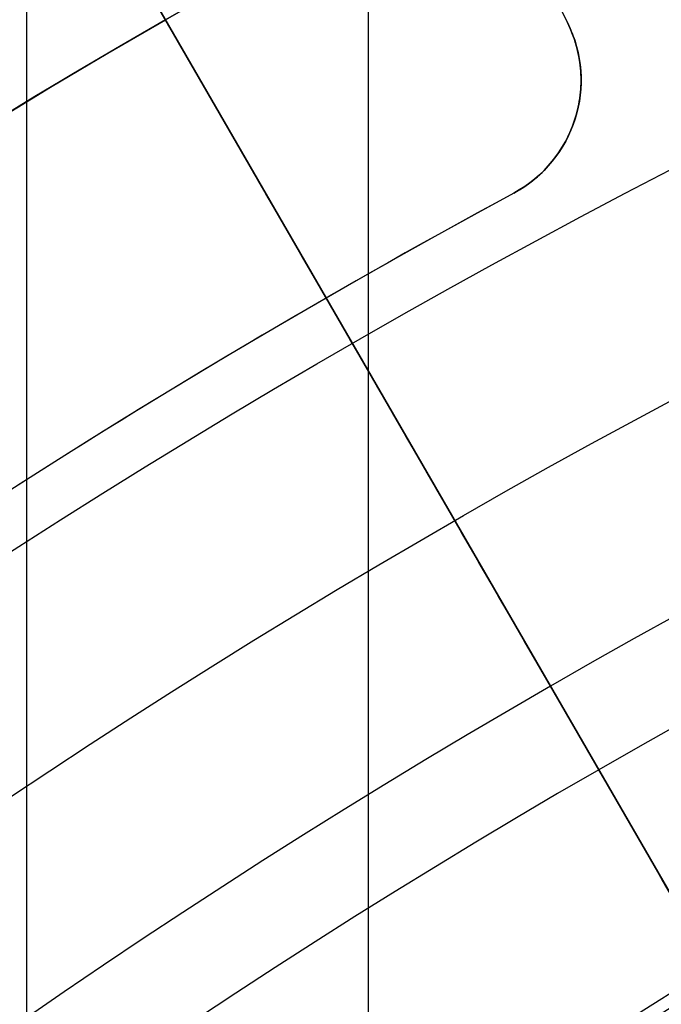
# Model space of a CAD drawing. Extents: x 19329 to 20306, y -2029 to -1182.
# Tile 40 of 66: x 19784.65 to 19789.64, y -1664.01 to -1656.35. Entities that reach past the tile are written whole.
import ezdxf

# ---------------------------------------------------------------- set-up
doc = ezdxf.new("R2010")
doc.units = 0
doc.layers.get('0').update_dxf_attribs({"linetype": 'CONTINUOUS'})
doc.layers.add('COLOR', color=7, linetype='CONTINUOUS')

msp = doc.modelspace()

# ---------------------------------------------------------------- linework, layer by layer
for p, q in [((19784.70476077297, -1181.786283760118, 57.1413703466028), (19784.70476076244, -1667.728167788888, 57.14137034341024)), ((19787.36419857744, -1665.753887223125, 57.51170359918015), (19787.36419857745, -1181.786283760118, 57.5117035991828)), ((19792.68524534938, -1668.301268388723, 103.091743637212), (19782.17961185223, -1650.104977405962, 89.0558051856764)), ((19782.31557920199, -1650.340479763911, 88.12500292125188), (19791.73969051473, -1666.663519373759, 88.12500292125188))]:
    msp.add_line(p, q)
at = {"extrusion": (-0.2249510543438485, -2.362687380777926e-14, 0.9743700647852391)}
msp.add_lwpolyline([(1670.547435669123, 19387.51471751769), (1670.072020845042, 19387.17959985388), (1669.598857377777, 19386.84040857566), (1669.127994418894, 19386.4971670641), (1668.659480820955, 19386.14989952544), (1668.193365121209, 19385.79863098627), (1667.729695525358, 19385.4433872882), (1667.268519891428, 19385.08419508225), (1666.809885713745, 19384.7210818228), (1666.353840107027, 19384.3540757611), (1665.900429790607, 19383.98320593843), (1665.449701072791, 19383.60850217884), (1665.001699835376, 19383.22999508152), (1664.55647151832, 19382.84771601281), (1664.114061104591, 19382.46169709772), (1663.674513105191, 19382.07197121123), (1663.237871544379, 19381.67857196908), (1662.804179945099, 19381.28153371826), (1662.373481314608, 19380.88089152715), (1661.945818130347, 19380.47668117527), (1661.521232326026, 19380.06893914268), (1661.099765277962, 19379.65770259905), (1660.681457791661, 19379.24300939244), (1660.266350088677, 19378.82489803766), (1659.854481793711, 19378.40340770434), (1659.445891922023, 19377.97857820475), (1659.040618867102, 19377.55044998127), (1658.638700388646, 19377.11906409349), (1658.240173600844, 19376.68446220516), (1657.845074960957, 19376.24668657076), (1657.453440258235, 19375.80578002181), (1657.065304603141, 19375.36178595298), (1656.680702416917, 19374.9147483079), (1656.299667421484, 19374.46471156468), (1655.922232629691, 19374.01172072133), (1655.548430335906, 19373.55582128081), (1655.178292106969, 19373.09705923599), (1654.811848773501, 19372.63548105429), (1654.449130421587, 19372.17113366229), (1654.090166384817, 19371.70406442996), (1653.734985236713, 19371.23432115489), (1653.383614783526, 19370.76195204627), (1653.036082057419, 19370.28700570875), (1652.692413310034, 19369.80953112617), (1652.352634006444, 19369.32957764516), (1652.016768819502, 19368.84719495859), (1651.684841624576, 19368.362433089), (1651.356875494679, 19367.87534237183), (1651.032892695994, 19367.38597343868), (1650.712914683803, 19366.89437720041), (1650.396962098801, 19366.40060483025), (1650.085054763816, 19365.90470774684), (1649.777211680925, 19365.40673759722), (1649.473451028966, 19364.90674623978), (1649.173790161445, 19364.40478572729), (1648.878245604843, 19363.90090828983), (1648.586833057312, 19363.39516631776), (1648.299567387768, 19362.88761234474), (1648.016462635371, 19362.37829903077), (1647.737532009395, 19361.86727914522), (1647.462787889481, 19361.35460555), (1647.192241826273, 19360.84033118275), (1646.925904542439, 19360.32450904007), (1646.663785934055, 19359.80719216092), (1646.405895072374, 19359.28843361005), (1646.152240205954, 19358.76828646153), (1645.902828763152, 19358.24680378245), (1645.657667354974, 19357.72403861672), (1645.416761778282, 19357.20004396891), (1645.180117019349, 19356.67487278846), (1644.947737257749, 19356.14857795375), (1644.719625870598, 19355.62121225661), (1644.495785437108, 19355.09282838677), (1644.276217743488, 19354.56347891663), (1644.06092378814, 19354.03321628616), (1643.849903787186, 19353.50209278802), (1643.64315718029, 19352.97016055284), (1643.440682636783, 19352.43747153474), (1643.242478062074, 19351.90407749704), (1643.048540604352, 19351.37002999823), (1642.858866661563, 19350.83538037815), (1642.67345188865, 19350.30017974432), (1642.492291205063, 19349.76447895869), (1642.315378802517, 19349.22832862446), (1642.142708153, 19348.69177907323), (1641.974272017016, 19348.15488035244), (1641.810062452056, 19347.61768221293), (1641.650070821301, 19347.080234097), (1641.494287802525, 19346.54258512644), (1641.34270339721, 19346.00478409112), (1641.195306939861, 19345.46687943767), (1641.052087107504, 19344.92891925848), (1640.913031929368, 19344.39095128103), (1640.778128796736, 19343.85302285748), (1640.647364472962, 19343.31518095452), (1640.520725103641, 19342.77747214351), (1640.398196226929, 19342.23994259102), (1640.279762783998, 19341.70263804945), (1640.165409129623, 19341.16560384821), (1640.055119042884, 19340.62888488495), (1639.948875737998, 19340.09252561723), (1639.846661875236, 19339.55657005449), (1639.748459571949, 19339.02106175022), (1639.654250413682, 19338.48604379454), (1639.564015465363, 19337.951558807), (1639.477735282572, 19337.41764892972), (1639.39538992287, 19336.88435582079), (1639.316958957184, 19336.35172064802), (1639.242421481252, 19335.81978408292), (1639.17175612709, 19335.28858629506), (1639.104941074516, 19334.75816694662), (1639.041954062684, 19334.2285651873), (1638.982772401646, 19333.69981964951), (1638.927372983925, 19333.17196844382), (1638.87573229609, 19332.64504915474), (1638.827826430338, 19332.11909883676), (1638.783631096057, 19331.5941540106), (1638.743121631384, 19331.0702506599), (1638.706273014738, 19330.54742422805), (1638.673059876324, 19330.02570961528), (1638.643456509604, 19329.50514117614), (1638.617436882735, 19328.98575271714), (1638.59497464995, 19328.46757749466), (1638.576043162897, 19327.95064821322), (1638.560615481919, 19327.43499702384), (1638.548664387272, 19326.92065552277), (1638.540162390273, 19326.40765475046), (1638.535081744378, 19325.89602519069), (1638.533394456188, 19325.38579677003), (1638.535141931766, 19324.8665479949), (1638.540404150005, 19324.34584871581), (1638.549210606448, 19323.82373048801), (1638.561590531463, 19323.30022546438), (1638.577572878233, 19322.77536639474), (1638.597186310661, 19322.24918662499), (1638.620459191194, 19321.72172009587), (1638.647419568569, 19321.1930013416), (1638.678095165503, 19320.66306548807), (1638.712513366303, 19320.13194825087), (1638.750701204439, 19319.59968593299), (1638.792685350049, 19319.06631542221), (1638.838492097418, 19318.53187418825), (1638.888147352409, 19317.99640027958), (1638.941676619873, 19317.45993231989), (1638.999104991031, 19316.92250950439), (1639.060457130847, 19316.38417159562), (1639.125757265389, 19315.84495891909), (1639.195029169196, 19315.30491235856), (1639.268296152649, 19314.76407335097), (1639.345581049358, 19314.22248388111), (1639.426906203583, 19313.6801864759), (1639.512293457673, 19313.13722419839), (1639.601764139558, 19312.59364064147), (1639.695339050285, 19312.04947992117), (1639.793038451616, 19311.50478666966), (1639.89488205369, 19310.95960602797), (1640.00088900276, 19310.4139836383), (1640.111077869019, 19309.86796563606), (1640.225466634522, 19309.32159864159), (1640.344072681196, 19308.77492975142), (1640.466912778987, 19308.22800652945), (1640.594003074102, 19307.68087699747), (1640.725359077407, 19307.13358962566), (1640.860995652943, 19306.58619332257), (1641.000927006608, 19306.03873742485), (1641.145166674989, 19305.49127168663), (1641.293727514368, 19304.94384626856), (1641.446621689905, 19304.39651172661), (1641.603860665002, 19303.84931900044), (1641.765455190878, 19303.30231940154), (1641.931415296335, 19302.75556460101), (1642.101750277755, 19302.20910661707), (1642.276468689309, 19301.66299780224), (1642.45557833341, 19301.11729083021), (1642.639086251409, 19300.57203868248), (1642.826998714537, 19300.0272946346), (1643.019321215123, 19299.48311224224), (1643.216058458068, 19298.93954532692), (1643.417214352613, 19298.39664796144), (1643.622792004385, 19297.85447445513), (1643.832793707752, 19297.31307933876), (1644.047220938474, 19296.77251734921), (1644.266074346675, 19296.23284341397), (1644.489353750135, 19295.69411263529), (1644.717058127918, 19295.15638027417), (1644.949185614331, 19294.61970173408), (1645.185733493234, 19294.08413254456), (1645.426698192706, 19293.54972834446), (1645.672075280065, 19293.01654486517), (1645.921859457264, 19292.48463791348), (1646.176044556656, 19291.9540633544), (1646.434623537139, 19291.42487709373), (1646.697588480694, 19290.89713506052), (1646.964930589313, 19290.37089318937), (1647.236640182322, 19289.84620740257), (1647.512706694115, 19289.32313359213), (1647.793118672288, 19288.80172760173), (1648.077863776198, 19288.28204520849), (1648.366928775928, 19287.76414210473), (1648.660299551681, 19287.24807387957), (1648.957961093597, 19286.73389600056), (1649.259897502, 19286.22166379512), (1649.566091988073, 19285.71143243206), (1649.876526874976, 19285.20325690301), (1650.191183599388, 19284.69719200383), (1650.510042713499, 19284.19329231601), (1650.83308388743, 19283.69161218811), (1651.160285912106, 19283.19220571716), (1651.491626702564, 19282.69512673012), (1651.827083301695, 19282.20042876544), (1652.166631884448, 19281.70816505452), (1652.510247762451, 19281.21838850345), (1652.857905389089, 19280.73115167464), (1653.209578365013, 19280.24650676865), (1653.565239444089, 19279.7645056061), (1653.924860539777, 19279.28519960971), (1654.28841273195, 19278.80863978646), (1654.655866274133, 19278.33487670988), (1655.027190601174, 19277.86396050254), (1655.402354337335, 19277.39594081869), (1655.781325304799, 19276.93086682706), (1656.164070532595, 19276.4687871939), (1656.550556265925, 19276.00975006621), (1656.940747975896, 19275.55380305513), (1657.334610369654, 19275.10099321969), (1657.732107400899, 19274.65136705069), (1658.133202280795, 19274.20497045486), (1658.53785748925, 19273.76184873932), (1658.946034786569, 19273.32204659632), (1659.35769522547, 19272.88560808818), (1659.772799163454, 19272.45257663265), (1660.191306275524, 19272.02299498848), (1660.613175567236, 19271.5969052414), (1661.038365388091, 19271.1743487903), (1661.466833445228, 19270.75536633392), (1661.898536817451, 19270.3399978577), (1662.333431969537, 19269.92828262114), (1662.771474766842, 19269.52025914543), (1663.212620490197, 19269.11596520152), (1663.656823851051, 19268.71543779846), (1664.104039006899, 19268.31871317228), (1664.554219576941, 19267.92582677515), (1665.007318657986, 19267.53681326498), (1665.463288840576, 19267.15170649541), (1665.92208222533, 19266.77053950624), (1666.383650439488, 19266.39334451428), (1666.847944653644, 19266.02015290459), (1667.314915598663, 19265.65099522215), (1667.784513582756, 19265.28590116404), (1668.256688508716, 19264.92489957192), (1668.731389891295, 19264.56801842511), (1669.208566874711, 19264.21528483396), (1669.688168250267, 19263.86672503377), (1670.170142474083, 19263.52236437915), (1670.654437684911, 19263.18222733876), (1671.141001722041, 19262.84633749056), (1671.629782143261, 19262.5147175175)], dxfattribs=at)
at = {"extrusion": (-0.2249510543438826, -5.581151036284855e-14, 0.9743700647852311)}
msp.add_lwpolyline([(1669.789818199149, 19262.51471751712), (1669.32388746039, 19262.8520410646), (1668.860228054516, 19263.19330081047), (1668.398886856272, 19263.53847298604), (1667.939910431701, 19263.88753304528), (1667.483345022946, 19264.24045566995), (1667.029236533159, 19264.59721477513), (1666.577630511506, 19264.95778351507), (1666.128572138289, 19265.32213428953), (1665.682106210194, 19265.69023875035), (1665.238277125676, 19266.06206780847), (1664.797128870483, 19266.43759164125), (1664.358705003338, 19266.81677970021), (1663.923048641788, 19267.19960071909), (1663.490202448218, 19267.58602272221), (1663.060208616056, 19267.97601303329), (1662.633108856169, 19268.36953828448), (1662.208944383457, 19268.7665644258), (1661.78775590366, 19269.1670567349), (1661.369583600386, 19269.57097982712), (1660.95446712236, 19269.97829766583), (1660.542445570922, 19270.38897357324), (1660.133557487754, 19270.80297024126), (1659.727840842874, 19271.2202497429), (1659.325333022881, 19271.64077354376), (1658.926070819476, 19272.06450251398), (1658.530090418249, 19272.4913969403), (1658.137427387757, 19272.9214165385), (1657.748116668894, 19273.35452046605), (1657.362192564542, 19273.790667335), (1656.979688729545, 19274.22981522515), (1656.600638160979, 19274.67192169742), (1656.225073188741, 19275.11694380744), (1655.853025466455, 19275.56483811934), (1655.484525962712, 19276.01556071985), (1655.11960495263, 19276.46906723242), (1654.758292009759, 19276.92531283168), (1654.400615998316, 19277.38425225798), (1654.046605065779, 19277.84583983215), (1653.696286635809, 19278.31002947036), (1653.34968740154, 19278.77677469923), (1653.006833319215, 19279.24602867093), (1652.667749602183, 19279.71774417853), (1652.332460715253, 19280.19187367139), (1652.000990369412, 19280.6683692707), (1651.673361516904, 19281.14718278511), (1651.349596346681, 19281.62826572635), (1651.029716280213, 19282.11156932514), (1650.713741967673, 19282.59704454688), (1650.401693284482, 19283.08464210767), (1650.093589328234, 19283.57431249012), (1649.789448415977, 19284.06600595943), (1649.489288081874, 19284.55967257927), (1649.193125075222, 19285.05526222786), (1648.900975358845, 19285.55272461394), (1648.612854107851, 19286.0520092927), (1648.328775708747, 19286.55306568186), (1648.048753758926, 19287.05584307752), (1647.772801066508, 19287.56029067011), (1647.500929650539, 19288.06635756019), (1647.233150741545, 19288.5739927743), (1646.96947478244, 19289.08314528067), (1646.709911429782, 19289.59376400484), (1646.454469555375, 19290.10579784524), (1646.203157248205, 19290.61919568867), (1645.955981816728, 19291.13390642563), (1645.712949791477, 19291.6498789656), (1645.474066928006, 19292.16706225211), (1645.239338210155, 19292.68540527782), (1645.008767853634, 19293.20485709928), (1644.782359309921, 19293.7253668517), (1644.560115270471, 19294.24688376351), (1644.342037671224, 19294.76935717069), (1644.12812769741, 19295.29273653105), (1643.918385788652, 19295.81697143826), (1643.712811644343, 19296.3420116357), (1643.511404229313, 19296.86780703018), (1643.314161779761, 19297.39430770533), (1643.121081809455, 19297.92146393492), (1642.932161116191, 19298.44922619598), (1642.747395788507, 19298.97754518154), (1642.566781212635, 19299.50637181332), (1642.390312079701, 19300.03565725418), (1642.217982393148, 19300.56535292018), (1642.049785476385, 19301.09541049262), (1641.885713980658, 19301.62578192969), (1641.725759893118, 19302.15641947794), (1641.569914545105, 19302.6872756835), (1641.418168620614, 19303.21830340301), (1641.270512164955, 19303.74945581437), (1641.126934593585, 19304.28068642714), (1640.987424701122, 19304.81194909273), (1640.851970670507, 19305.34319801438), (1640.72056008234, 19305.87438775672), (1640.593179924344, 19306.40547325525), (1640.469816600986, 19306.9364098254), (1640.350455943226, 19307.46715317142), (1640.235083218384, 19307.9976593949), (1640.123683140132, 19308.52788500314), (1640.016239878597, 19309.0577869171), (1639.912737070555, 19309.58732247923), (1639.813157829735, 19310.11644946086), (1639.717484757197, 19310.64512606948), (1639.625699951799, 19311.17331095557), (1639.53778502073, 19311.70096321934), (1639.453721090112, 19312.22804241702), (1639.373488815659, 19312.75450856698), (1639.297068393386, 19313.28032215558), (1639.224439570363, 19313.80544414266), (1639.155581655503, 19314.32983596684), (1639.090473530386, 19314.8534595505), (1639.029093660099, 19315.37627730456), (1638.971420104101, 19315.89825213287), (1638.917430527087, 19316.41934743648), (1638.86710220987, 19316.93952711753), (1638.820412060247, 19317.45875558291), (1638.777336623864, 19317.97699774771), (1638.737852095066, 19318.49421903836), (1638.701934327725, 19319.01038539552), (1638.66955884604, 19319.52546327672), (1638.64070085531, 19320.03941965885), (1638.615335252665, 19320.55222204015), (1638.593436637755, 19321.06383844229), (1638.574979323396, 19321.57423741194), (1638.559937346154, 19322.08338802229), (1638.548284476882, 19322.59125987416), (1638.539994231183, 19323.09782309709), (1638.535039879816, 19323.60304835), (1638.533394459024, 19324.1069068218), (1638.535187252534, 19324.63284535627), (1638.540586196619, 19325.16027154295), (1638.549621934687, 19325.68915258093), (1638.562324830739, 19326.21945504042), (1638.578724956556, 19326.75114486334), (1638.598852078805, 19327.28418736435), (1638.622735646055, 19327.8185472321), (1638.650404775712, 19328.35418853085), (1638.681888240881, 19328.89107470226), (1638.717214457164, 19329.4291685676), (1638.756411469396, 19329.96843233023), (1638.799506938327, 19330.5088275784), (1638.846528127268, 19331.05031528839), (1638.897501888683, 19331.59285582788), (1638.952454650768, 19332.13640895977), (1639.011412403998, 19332.6809338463), (1639.074400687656, 19333.22638905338), (1639.141444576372, 19333.77273255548), (1639.212568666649, 19334.31992174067), (1639.287797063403, 19334.86791341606), (1639.367153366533, 19335.41666381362), (1639.450660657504, 19335.96612859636), (1639.538341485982, 19336.51626286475), (1639.630217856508, 19337.06702116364), (1639.726311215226, 19337.61835748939), (1639.82664243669, 19338.17022529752), (1639.931231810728, 19338.72257751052), (1640.040099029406, 19339.27536652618), (1640.153263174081, 19339.82854422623), (1640.270742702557, 19340.38206198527), (1640.392555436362, 19340.93587068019), (1640.51871854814, 19341.48992069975), (1640.649248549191, 19342.0441619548), (1640.784161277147, 19342.59854388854), (1640.923471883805, 19343.15301548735), (1641.06719482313, 19343.70752529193), (1641.21534383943, 19344.26202140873), (1641.367931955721, 19344.81645152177), (1641.524971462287, 19345.3707629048), (1641.686473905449, 19345.92490243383), (1641.85245007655, 19346.47881659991), (1642.022910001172, 19347.03245152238), (1642.197862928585, 19347.58575296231), (1642.377317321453, 19348.13866633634), (1642.561280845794, 19348.69113673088), (1642.749760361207, 19349.24310891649), (1642.942761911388, 19349.79452736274), (1643.140290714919, 19350.34533625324), (1643.342351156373, 19350.89547950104), (1643.548946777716, 19351.44490076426), (1643.760080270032, 19351.99354346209), (1643.975753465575, 19352.54135079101), (1644.195967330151, 19353.0882657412), (1644.420721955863, 19353.63423111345), (1644.650016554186, 19354.17918953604), (1644.883849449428, 19354.72308348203), (1645.12221807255, 19355.26585528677), (1645.365118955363, 19355.80744716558), (1645.612547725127, 19356.3478012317), (1645.864499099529, 19356.88685951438), (1646.120966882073, 19357.42456397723), (1646.38194395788, 19357.96085653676), (1646.647422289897, 19358.49567908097), (1646.917392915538, 19359.0289734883), (1647.191845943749, 19359.56068164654), (1647.47077055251, 19360.09074547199), (1647.754154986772, 19360.61910692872), (1648.04198655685, 19361.14570804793), (1648.33425163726, 19361.67049094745), (1648.630935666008, 19362.19339785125), (1648.932023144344, 19362.7143711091), (1649.237497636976, 19363.23335321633), (1649.547341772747, 19363.75028683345), (1649.861537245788, 19364.26511480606), (1650.180064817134, 19364.77778018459), (1650.502904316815, 19365.28822624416), (1650.830034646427, 19365.79639650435), (1651.161433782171, 19366.302234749), (1651.497078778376, 19366.80568504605), (1651.836945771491, 19367.30669176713), (1652.18100998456, 19367.80519960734), (1652.529245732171, 19368.30115360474), (1652.881626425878, 19368.7944991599), (1653.238124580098, 19369.28518205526), (1653.598711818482, 19369.77314847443), (1653.963358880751, 19370.2583450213), (1654.33203563, 19370.7407187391), (1654.704711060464, 19371.22021712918), (1655.081353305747, 19371.69678816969), (1655.461929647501, 19372.1703803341), (1655.846406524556, 19372.64094260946), (1656.2347495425, 19373.10842451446), (1656.626923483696, 19373.5727761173), (1657.022892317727, 19374.03394805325), (1657.422619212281, 19374.4918915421), (1657.826066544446, 19374.94655840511), (1658.233195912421, 19375.39790108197), (1658.643968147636, 19375.84587264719), (1659.058343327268, 19376.29042682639), (1659.476280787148, 19376.73151801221), (1659.897739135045, 19377.16910127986), (1660.322676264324, 19377.60313240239), (1660.751049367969, 19378.03356786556), (1661.182814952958, 19378.46036488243), (1661.617928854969, 19378.88348140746), (1662.056346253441, 19379.30287615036), (1662.49802168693, 19379.71850858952), (1662.942909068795, 19380.13033898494), (1663.390961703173, 19380.53832839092), (1663.842132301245, 19380.9424386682), (1664.296372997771, 19381.34263249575), (1664.753635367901, 19381.73887338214), (1665.213870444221, 19382.13112567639), (1665.677028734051, 19382.51935457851), (1666.14306023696, 19382.90352614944), (1666.611914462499, 19383.28360732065), (1667.08354044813, 19383.65956590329), (1667.557886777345, 19384.03137059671), (1668.034901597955, 19384.39899099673), (1668.514532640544, 19384.76239760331), (1668.996727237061, 19385.12156182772), (1669.481432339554, 19385.47645599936), (1669.968594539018, 19385.8270533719), (1670.45816008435, 19386.17332812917), (1670.950074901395, 19386.51525539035), (1671.444284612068, 19386.85281121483), (1671.940734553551, 19387.18597260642), (1672.439369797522, 19387.51471751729)], dxfattribs=at)
at = {"extrusion": (-0.2249510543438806, -5.008436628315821e-14, 0.9743700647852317)}
msp.add_lwpolyline([(1675.997623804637, 19262.51471751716), (1675.4870742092, 19262.82368591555), (1674.978528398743, 19263.13735063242), (1674.472046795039, 19263.45569269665), (1673.967689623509, 19263.77869206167), (1673.465516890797, 19264.10632760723), (1672.965588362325, 19264.43857714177), (1672.467963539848, 19264.7754174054), (1671.97270163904, 19265.11682407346), (1671.4798615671, 19265.46277176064), (1670.989501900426, 19265.81323402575), (1670.501680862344, 19266.16818337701), (1670.016456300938, 19266.52759127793), (1669.533885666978, 19266.8914281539), (1669.054025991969, 19267.25966339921), (1668.576933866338, 19267.63226538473), (1668.102665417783, 19268.00920146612), (1667.631276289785, 19268.39043799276), (1667.162821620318, 19268.77594031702), (1666.697356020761, 19269.16567280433), (1666.234933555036, 19269.55959884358), (1665.775607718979, 19269.95768085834), (1665.319431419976, 19270.3598803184), (1664.866456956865, 19270.76615775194), (1664.416736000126, 19271.17647275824), (1663.970319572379, 19271.59078402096), (1663.527258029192, 19272.00904932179), (1663.087601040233, 19272.43122555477), (1662.651397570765, 19272.85726874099), (1662.218695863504, 19273.28713404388), (1661.789543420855, 19273.72077578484), (1661.363986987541, 19274.15814745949), (1660.94207253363, 19274.59920175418), (1660.523845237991, 19275.04389056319), (1660.109349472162, 19275.4921650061), (1659.69862878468, 19275.94397544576), (1659.291725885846, 19276.39927150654), (1658.888682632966, 19276.85800209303), (1658.489540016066, 19277.3201154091), (1658.094338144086, 19277.7855589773), (1657.703116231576, 19278.25427965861), (1657.315912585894, 19278.72622367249), (1656.932764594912, 19279.20133661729), (1656.553708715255, 19279.6795634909), (1656.178780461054, 19280.16084871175), (1655.808014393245, 19280.64513613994), (1655.441444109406, 19281.13236909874), (1655.079102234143, 19281.62249039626), (1654.721020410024, 19282.11544234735), (1654.367229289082, 19282.61116679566), (1654.01775852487, 19283.10960513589), (1653.672636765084, 19283.61069833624), (1653.331891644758, 19284.11438696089), (1652.995549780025, 19284.62061119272), (1652.663636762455, 19285.12931085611), (1652.336177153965, 19285.64042543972), (1652.013194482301, 19286.1538941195), (1651.694711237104, 19286.66965578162), (1651.380748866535, 19287.18764904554), (1651.071327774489, 19287.70781228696), (1650.766467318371, 19288.23008366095), (1650.466185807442, 19288.7544011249), (1650.170500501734, 19289.2807024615), (1649.879427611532, 19289.80892530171), (1649.592982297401, 19290.33900714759), (1649.311178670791, 19290.87088539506), (1649.034029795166, 19291.40449735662), (1648.761547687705, 19291.93978028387), (1648.493743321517, 19292.47667138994), (1648.230626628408, 19293.01510787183), (1647.972206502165, 19293.55502693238), (1647.71849080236, 19294.09636580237), (1647.469486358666, 19294.63906176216), (1647.225198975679, 19295.18305216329), (1646.985633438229, 19295.72827444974), (1646.750793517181, 19296.27466617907), (1646.520681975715, 19296.82216504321), (1646.295300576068, 19297.3707088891), (1646.074650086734, 19297.92023573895), (1645.858730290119, 19298.47068381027), (1645.647539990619, 19299.02199153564), (1645.441077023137, 19299.5740975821), (1645.239338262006, 19300.12694087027), (1645.042319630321, 19300.68046059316), (1644.850016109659, 19301.23459623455), (1644.66242175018, 19301.78928758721), (1644.479529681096, 19302.34447477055), (1644.301332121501, 19302.90009824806), (1644.127820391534, 19303.45609884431), (1643.958984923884, 19304.01241776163), (1643.794815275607, 19304.56899659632), (1643.635300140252, 19305.12577735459), (1643.480427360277, 19305.68270246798), (1643.33018393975, 19306.23971480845), (1643.184556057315, 19306.79675770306), (1643.043529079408, 19307.35377494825), (1642.907087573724, 19307.91071082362), (1642.775215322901, 19308.46751010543), (1642.647895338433, 19309.02411807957), (1642.52510987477, 19309.58048055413), (1642.406840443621, 19310.1365438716), (1642.293067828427, 19310.69225492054), (1642.183772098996, 19311.24756114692), (1642.078932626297, 19311.80241056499), (1641.978528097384, 19312.35675176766), (1641.882536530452, 19312.9105339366), (1641.790935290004, 19313.46370685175), (1641.703701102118, 19314.01622090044), (1641.620810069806, 19314.56802708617), (1641.542237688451, 19315.1190770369), (1641.467958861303, 19315.66932301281), (1641.39794791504, 19316.21871791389), (1641.332178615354, 19316.7672152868), (1641.270624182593, 19317.31476933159), (1641.213257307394, 19317.86133490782), (1641.16005016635, 19318.40686754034), (1641.110974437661, 19318.95132342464), (1641.066001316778, 19319.49465943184), (1641.025101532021, 19320.03683311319), (1640.988245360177, 19320.57780270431), (1640.955402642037, 19321.11752712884), (1640.926542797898, 19321.65596600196), (1640.901634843, 19322.19307963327), (1640.880647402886, 19322.72882902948), (1640.8635487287, 19323.26317589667), (1640.85030671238, 19323.79608264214), (1640.840888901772, 19324.32751237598), (1640.835262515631, 19324.85742891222), (1640.833394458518, 19325.3857967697), (1640.835193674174, 19325.90433768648), (1640.840612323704, 19326.42437092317), (1640.849681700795, 19326.94586295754), (1640.862432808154, 19327.46877961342), (1640.878896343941, 19327.99308606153), (1640.899102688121, 19328.51874682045), (1640.923081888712, 19329.04572575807), (1640.950863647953, 19329.57398609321), (1640.982477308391, 19330.10349039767), (1641.0179518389, 19330.63420059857), (1641.057315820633, 19331.166077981), (1641.100597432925, 19331.69908319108), (1641.147824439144, 19332.2331762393), (1641.199024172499, 19332.76831650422), (1641.254223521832, 19333.30446273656), (1641.313448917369, 19333.8415730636), (1641.376726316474, 19334.37960499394), (1641.444081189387, 19334.91851542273), (1641.515538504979, 19335.45826063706), (1641.59112271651, 19335.99879632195), (1641.67085774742, 19336.54007756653), (1641.754766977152, 19337.08205887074), (1641.842873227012, 19337.62469415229), (1641.935198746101, 19338.16793675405), (1642.03176519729, 19338.71173945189), (1642.132593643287, 19339.25605446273), (1642.237704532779, 19339.80083345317), (1642.347117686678, 19340.34602754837), (1642.460852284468, 19340.89158734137), (1642.578926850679, 19341.43746290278), (1642.701359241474, 19341.98360379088), (1642.828166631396, 19342.52995906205), (1642.959365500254, 19343.07647728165), (1643.094971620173, 19343.62310653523), (1643.235000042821, 19344.16979444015), (1643.379465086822, 19344.71648815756), (1643.528380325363, 19345.26313440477), (1643.681758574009, 19345.80967946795), (1643.839611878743, 19346.35606921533), (1644.001951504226, 19346.90224911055), (1644.168787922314, 19347.44816422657), (1644.340130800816, 19347.99375925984), (1644.515988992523, 19348.53897854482), (1644.696370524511, 19349.08376606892), (1644.881282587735, 19349.62806548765), (1645.070731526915, 19350.17182014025), (1645.264722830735, 19350.71497306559), (1645.463261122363, 19351.25746701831), (1645.666350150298, 19351.79924448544), (1645.873992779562, 19352.34024770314), (1646.086190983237, 19352.88041867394), (1646.302945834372, 19353.41969918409), (1646.524257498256, 19353.95803082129), (1646.750125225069, 19354.49535499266), (1646.980547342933, 19355.031612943), (1647.215521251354, 19355.56674577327), (1647.455043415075, 19356.10069445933), (1647.69910935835, 19356.63339987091), (1647.94771365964, 19357.16480279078), (1648.200849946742, 19357.69484393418), (1648.458510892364, 19358.2234639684), (1648.720688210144, 19358.75060353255), (1648.987372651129, 19359.27620325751), (1649.258554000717, 19359.80020378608), (1649.534221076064, 19360.32254579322), (1649.81436172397, 19360.84317000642), (1650.098962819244, 19361.36201722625), (1650.388010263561, 19361.87902834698), (1650.681488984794, 19362.39414437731), (1650.979382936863, 19362.9073064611), (1651.281675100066, 19363.41845589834), (1651.588347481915, 19363.92753416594), (1651.899381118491, 19364.43448293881), (1652.214756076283, 19364.9392441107), (1652.534451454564, 19365.44175981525), (1652.858445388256, 19365.94197244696), (1653.186715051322, 19366.43982468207), (1653.519236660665, 19366.93525949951), (1653.855985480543, 19367.42822020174), (1654.196935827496, 19367.91865043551), (1654.542061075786, 19368.40649421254), (1654.89133366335, 19368.89169593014), (1655.244725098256, 19369.37420039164), (1655.602205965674, 19369.85395282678), (1655.963745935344, 19370.33089891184), (1656.32931376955, 19370.8049847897), (1656.698877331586, 19371.27615708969), (1657.07240359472, 19371.74436294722), (1657.449858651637, 19372.20955002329), (1657.831207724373, 19372.67166652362), (1658.216415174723, 19373.13066121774), (1658.605444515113, 19373.58648345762), (1658.998258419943, 19374.03908319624), (1659.394818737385, 19374.48841100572), (1659.795086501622, 19374.93441809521), (1660.199021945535, 19375.37705632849), (1660.606584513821, 19375.81627824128), (1661.017732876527, 19376.25203705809), (1661.432424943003, 19376.68428670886), (1661.850617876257, 19377.11298184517), (1662.272268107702, 19377.53807785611), (1662.697331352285, 19377.95953088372), (1663.125762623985, 19378.37729783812), (1663.557516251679, 19378.79133641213), (1663.992545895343, 19379.20160509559), (1664.430804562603, 19379.60806318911), (1664.872244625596, 19380.01067081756), (1665.316817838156, 19380.40938894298), (1665.764475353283, 19380.80417937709), (1666.215167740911, 19381.19500479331), (1666.668845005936, 19381.58182873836), (1667.125456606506, 19381.96461564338), (1667.584951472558, 19382.34333083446), (1668.047278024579, 19382.71794054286), (1668.512384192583, 19383.08841191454), (1668.980217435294, 19383.4547130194), (1669.450724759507, 19383.81681285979), (1669.923852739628, 19384.17468137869), (1670.399547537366, 19384.52828946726), (1670.877754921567, 19384.87760897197), (1671.358420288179, 19385.22261270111), (1671.841488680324, 19385.56327443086), (1672.326904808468, 19385.89956891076), (1672.814613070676, 19386.23147186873), (1673.304557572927, 19386.55896001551), (1673.796682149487, 19386.8820110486), (1674.290930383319, 19387.20060365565), (1674.787245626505, 19387.51471751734)], dxfattribs=at)
at = {"extrusion": (-0.2249510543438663, 2.749927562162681e-14, 0.974370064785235)}
msp.add_lwpolyline([(1676.304622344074, 19387.16094669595), (1675.790508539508, 19386.85335739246), (1675.278380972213, 19386.54101680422), (1674.768301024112, 19386.22394352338), (1674.260329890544, 19385.90215723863), (1673.754528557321, 19385.5756787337), (1673.250957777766, 19385.24452988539), (1672.749678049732, 19384.90873366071), (1672.25074959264, 19384.56831411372), (1671.754232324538, 19384.22329638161), (1671.26018583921, 19383.87370668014), (1670.768669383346, 19383.51957229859), (1670.279741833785, 19383.16092159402), (1669.793461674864, 19382.79778398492), (1669.309886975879, 19382.43018994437), (1668.829075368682, 19382.05817099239), (1668.351084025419, 19381.68175968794), (1667.875969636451, 19381.3009896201), (1667.403788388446, 19380.91589539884), (1666.934595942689, 19380.52651264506), (1666.468447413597, 19380.13287798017), (1666.005397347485, 19379.73502901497), (1665.545499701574, 19379.33300433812), (1665.088807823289, 19378.92684350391), (1664.635374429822, 19378.51658701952), (1664.185251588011, 19378.10227633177), (1663.738490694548, 19377.68395381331), (1663.295142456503, 19377.26166274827), (1662.855256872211, 19376.83544731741), (1662.41888321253, 19376.40535258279), (1661.986070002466, 19375.97142447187), (1661.556865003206, 19375.53370976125), (1661.131315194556, 19375.09225605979), (1660.709466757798, 19374.64711179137), (1660.291365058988, 19374.19832617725), (1659.877054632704, 19373.74594921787), (1659.46657916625, 19373.29003167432), (1659.059981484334, 19372.83062504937), (1658.657303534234, 19372.36778156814), (1658.258586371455, 19371.90155415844), (1657.863870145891, 19371.43199643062), (1657.473194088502, 19370.95916265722), (1657.086596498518, 19370.48310775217), (1656.70411473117, 19370.00388724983), (1656.325785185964, 19369.52155728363), (1655.951643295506, 19369.03617456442), (1655.581723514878, 19368.54779635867), (1655.216059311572, 19368.05648046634), (1654.854683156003, 19367.56228519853), (1654.497626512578, 19367.06526935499), (1654.144919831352, 19366.56549220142), (1653.796592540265, 19366.06301344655), (1653.452673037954, 19365.55789321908), (1653.11318868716, 19365.05019204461), (1652.778165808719, 19364.53997082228), (1652.447629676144, 19364.02729080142), (1652.121604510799, 19363.51221355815), (1651.80011347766, 19362.99480097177), (1651.483178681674, 19362.47511520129), (1651.170821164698, 19361.95321866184), (1650.863060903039, 19361.42917400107), (1650.559916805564, 19360.9030440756), (1650.261406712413, 19360.37489192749), (1649.967547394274, 19359.84478076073), (1649.678354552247, 19359.31277391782), (1649.393842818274, 19358.77893485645), (1649.114025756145, 19358.24332712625), (1648.838915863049, 19357.70601434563), (1648.568524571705, 19357.16706017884), (1648.30286225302, 19356.62652831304), (1648.041938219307, 19356.0844824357), (1647.785760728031, 19355.54098621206), (1647.534336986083, 19354.99610326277), (1647.287673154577, 19354.44989714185), (1647.045774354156, 19353.90243131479), (1646.808644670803, 19353.35376913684), (1646.576287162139, 19352.80397383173), (1646.348703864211, 19352.25310847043), (1646.125895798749, 19351.70123595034), (1645.907862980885, 19351.1484189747), (1645.694604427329, 19350.59472003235), (1645.486118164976, 19350.04020137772), (1645.282401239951, 19349.48492501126), (1645.083449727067, 19348.92895266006), (1644.889258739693, 19348.37234575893), (1644.699822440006, 19347.81516543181), (1644.515134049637, 19347.25747247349), (1644.335185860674, 19346.69932733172), (1644.159969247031, 19346.14079008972), (1643.989474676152, 19345.58192044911), (1643.82369172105, 19345.02277771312), (1643.66260907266, 19344.46342077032), (1643.5062145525, 19343.90390807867), (1643.354495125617, 19343.34429765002), (1643.207436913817, 19342.78464703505), (1643.065025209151, 19342.22501330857), (1642.92724448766, 19341.66545305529), (1642.794078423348, 19341.10602235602), (1642.665509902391, 19340.54677677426), (1642.541521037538, 19339.98777134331), (1642.422093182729, 19339.42906055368), (1642.30720694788, 19338.87069834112), (1642.196842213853, 19338.31273807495), (1642.090978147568, 19337.75523254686), (1641.989593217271, 19337.1982339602), (1641.892665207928, 19336.64179391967), (1641.800171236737, 19336.0859634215), (1641.71208776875, 19335.53079284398), (1641.628390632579, 19334.97633193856), (1641.549055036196, 19334.42262982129), (1641.474055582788, 19333.8697349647), (1641.403366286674, 19333.31769519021), (1641.336960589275, 19332.76655766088), (1641.274811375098, 19332.21636887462), (1641.21689098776, 19331.66717465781), (1641.16317124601, 19331.11902015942), (1641.113623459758, 19330.57194984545), (1641.068218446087, 19330.02600749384), (1641.026926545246, 19329.4812361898), (1640.989717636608, 19328.93767832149), (1640.956561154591, 19328.39537557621), (1640.927426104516, 19327.85436893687), (1640.902281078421, 19327.31469867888), (1640.881094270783, 19326.77640436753), (1640.863833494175, 19326.23952485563), (1640.850466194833, 19325.70409828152), (1640.840959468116, 19325.17016206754), (1640.835280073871, 19324.63775291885), (1640.833394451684, 19324.10690682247), (1640.83514611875, 19323.59526354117), (1640.84042129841, 19323.08216689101), (1640.849250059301, 19322.56764906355), (1640.861662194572, 19322.0517428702), (1640.877687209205, 19321.53448174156), (1640.897354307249, 19321.01589972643), (1640.920692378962, 19320.49603149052), (1640.94772998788, 19319.97491231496), (1640.978495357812, 19319.45257809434), (1641.013016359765, 19318.92906533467), (1641.051320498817, 19318.40441115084), (1641.093434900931, 19317.87865326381), (1641.139386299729, 19317.35182999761), (1641.18920102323, 19316.82398027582), (1641.242904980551, 19316.29514361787), (1641.300523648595, 19315.76536013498), (1641.362082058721, 19315.23467052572), (1641.427604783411, 19314.70311607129), (1641.497115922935, 19314.17073863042), (1641.570639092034, 19313.63758063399), (1641.64819740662, 19313.10368507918), (1641.729813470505, 19312.56909552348), (1641.815509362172, 19312.03385607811), (1641.905306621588, 19311.49801140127), (1641.999226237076, 19310.96160669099), (1642.097288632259, 19310.42468767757), (1642.199513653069, 19309.88730061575), (1642.305920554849, 19309.34949227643), (1642.416527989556, 19308.81130993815), (1642.531353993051, 19308.27280137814), (1642.650415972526, 19307.73401486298), (1642.773730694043, 19307.19499913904), (1642.901314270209, 19306.65580342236), (1643.033182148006, 19306.11647738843), (1643.169349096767, 19305.57707116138), (1643.309829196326, 19305.03763530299), (1643.45463582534, 19304.49822080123), (1643.603781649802, 19303.95887905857), (1643.757278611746, 19303.41966187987), (1643.915137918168, 19302.88062145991), (1644.077370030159, 19302.34181037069), (1644.243984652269, 19301.80328154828), (1644.414990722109, 19301.26508827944), (1644.590396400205, 19300.72728418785), (1644.770209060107, 19300.18992322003), (1644.954435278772, 19299.65305963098), (1645.143080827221, 19299.11674796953), (1645.336150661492, 19298.58104306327), (1645.533648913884, 19298.04600000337), (1645.73557888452, 19297.51167412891), (1645.941943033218, 19296.97812101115), (1646.152742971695, 19296.44539643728), (1646.367979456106, 19295.91355639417), (1646.587652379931, 19295.38265705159), (1646.811760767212, 19294.85275474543), (1647.040302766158, 19294.32390596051), (1647.273275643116, 19293.79616731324), (1647.510675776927, 19293.26959553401), (1647.752498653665, 19292.74424744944), (1647.998738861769, 19292.22017996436), (1648.249390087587, 19291.69745004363), (1648.504445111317, 19291.17611469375), (1648.763895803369, 19290.65623094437), (1649.02773312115, 19290.13785582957), (1649.29594710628, 19289.62104636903), (1649.568526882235, 19289.10585954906), (1649.845460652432, 19288.59235230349), (1650.126735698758, 19288.08058149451), (1650.412338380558, 19287.57060389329), (1650.702254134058, 19287.06247616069), (1650.996467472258, 19286.55625482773), (1651.294961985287, 19286.0519962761), (1651.597720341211, 19285.5497567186), (1651.904724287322, 19285.04959217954), (1652.21595465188, 19284.55155847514), (1652.531391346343, 19284.05571119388), (1652.851013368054, 19283.56210567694), (1653.17479880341, 19283.07079699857), (1653.502724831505, 19282.58183994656), (1653.834767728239, 19282.09528900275), (1654.170902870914, 19281.61119832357), (1654.511104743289, 19281.12962172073), (1654.855346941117, 19280.65061264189), (1655.203602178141, 19280.17422415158), (1655.555842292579, 19279.7005089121), (1655.912038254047, 19279.22951916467), (1656.272160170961, 19278.76130671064), (1656.636177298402, 19278.29592289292), (1657.00405804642, 19277.83341857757), (1657.375769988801, 19277.37384413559), (1657.751279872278, 19276.91724942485), (1658.130553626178, 19276.46368377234), (1658.513556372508, 19276.01319595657), (1658.90025243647, 19275.56583419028), (1659.290605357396, 19275.1216461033), (1659.6845779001, 19274.6806787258), (1660.082132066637, 19274.24297847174), (1660.483229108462, 19273.80859112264), (1660.887829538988, 19273.3775618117), (1661.295893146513, 19272.9499350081), (1661.707379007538, 19272.5257545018), (1662.122245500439, 19272.10506338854), (1662.540450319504, 19271.6879040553), (1662.961950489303, 19271.27431816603), (1663.386702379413, 19270.86434664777), (1663.814661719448, 19270.45802967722), (1664.245783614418, 19270.05540666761), (1664.680022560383, 19269.65651625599), (1665.117332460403, 19269.26139629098), (1665.557666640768, 19268.87008382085), (1666.00097786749, 19268.4826150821), (1666.44721836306, 19268.0990254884), (1666.896339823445, 19267.71934962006), (1667.348293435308, 19267.34362121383), (1667.803029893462, 19266.97187315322), (1668.260499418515, 19266.60413745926), (1668.720651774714, 19266.24044528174), (1669.183436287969, 19265.88082689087), (1669.648801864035, 19265.52531166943), (1670.116697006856, 19265.1739281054), (1670.587069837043, 19264.8267037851), (1671.059868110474, 19264.48366538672), (1671.53503923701, 19264.14483867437), (1672.01253029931, 19263.81024849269), (1672.492288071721, 19263.47991876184), (1672.974259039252, 19263.15387247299), (1673.458389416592, 19262.83213168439), (1673.944625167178, 19262.5147175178)], dxfattribs=at)
msp.add_lwpolyline([(19785.7853068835, -1656.350224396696), (19785.44591275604, -1656.547582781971), (19785.1077505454, -1656.747045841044), (19784.77083136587, -1656.948603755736), (19784.43516633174, -1657.152246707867)])
at = {"extrusion": (0, 0, -1)}
for centre, radius, start, end in [((-19817.78530688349, -1711.7758502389, -89.37470231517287), 70.9424557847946, 329.9999999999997, 149.9999999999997), ((-19817.78530688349, -1711.7758502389, -46.50000292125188), 70.9424557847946, 329.9999999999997, 149.9999999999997), ((-19817.78530688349, -1711.7758502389, -259.6250029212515), 65.00000000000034, 330.0000000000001, 150.0000000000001), ((-19817.78530688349, -1711.7758502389, -259.6250029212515), 64, 329.9999999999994, 149.9999999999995), ((-19817.78530688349, -1711.7758502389, -88.12500292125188), 52.0912327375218, 329.9999999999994, 149.9999999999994)]:
    msp.add_arc(centre, radius, start, end, dxfattribs=at)
for centre, radius, start, end in [((19817.78530688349, -1711.7758502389, 89.37470231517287), 73.2424557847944, 30.00000000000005, 210.0000000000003), ((19817.78530688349, -1711.7758502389, 68.68735261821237), 73.24245578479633, 91.17126672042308, 191.5820307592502), ((19817.78530688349, -1711.7758502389, 46.50000292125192), 71.74245578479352, 52.49999999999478, 187.5000000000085), ((19817.78530692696, -1711.775850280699, 88.63012703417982), 71.44457953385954, 30.00000004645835, 209.9999999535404), ((19817.78530688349, -1711.7758502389, 89.05580518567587), 71.21139006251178, 29.99999999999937, 209.9999999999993), ((19817.78530688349, -1711.775850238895, 88.1250029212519), 70.93945536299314, 74.99999999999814, 165.0000000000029), ((19817.78530688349, -1711.7758502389, 67.93735261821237), 70.94245578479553, 93.83645893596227, 193.7167436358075), ((19817.78530688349, -1711.7758502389, 88.125002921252), 70.93945536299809, 97.4999999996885, 142.4999999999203), ((19817.78530688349, -1711.7758502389, 245.6831232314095), 65.00000000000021, 29.99999999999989, 209.9999999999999), ((19817.78530688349, -1711.7758502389, 245.6831232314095), 64.00000000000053, 29.99999999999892, 209.9999999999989), ((19817.78530688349, -1711.775850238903, 211.3914713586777), 58.01326896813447, 30.00000000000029, 209.9999999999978), ((19817.78530688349, -1711.775850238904, 212.0545527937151), 57.26209357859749, 30.00000000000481, 209.9999999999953), ((19817.78530688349, -1711.7758502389, 67.12500292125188), 53.5819397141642, 30.00000000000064, 210.0000000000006), ((19817.78530688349, -1711.7758502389, 65.62055118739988), 53.58193971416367, 29.99999999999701, 209.999999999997), ((19817.78530688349, -1711.7758502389, 67.12500292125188), 52.0912327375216, 30.00000000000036, 210.0000000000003), ((19817.78530688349, -1711.7758502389, 77.62500292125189), 52.09123273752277, 30.00000000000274, 210.0000000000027), ((19817.78530688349, -1711.7758502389, 62.12500292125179), 51.59084318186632, 88.45819037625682, 151.5418096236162)]:
    msp.add_arc(centre, radius, start, end)
at = {"extrusion": (0.86602540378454, 0.4999999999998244, 1.563731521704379e-13)}
msp.add_arc((-11359.46308356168, 231.7412435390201, 16306.81759738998), 33.12905823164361, 284.2040239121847, 359.9999999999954, dxfattribs=at)
at = {"extrusion": (0.8660254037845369, 0.4999999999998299, 1.047223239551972e-13)}
msp.add_arc((-11359.46308356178, 231.7412435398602, 16306.81759738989), 32.12905823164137, 284.4245334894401, 359.9999999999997, dxfattribs=at)
at = {"extrusion": (0.2249510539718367, 2.418702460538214e-10, -0.9743700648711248)}
msp.add_arc((-1711.775874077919, 19325.05844012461, 4393.388150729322), 56.00000464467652, 302.3923655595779, 332.2855001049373, dxfattribs=at)
at = {"extrusion": (-0.2249511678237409, -6.972004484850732e-08, 0.9743700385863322)}
msp.add_arc((1711.781992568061, 19325.05740780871, -4394.215199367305), 56.00000007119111, 207.7144765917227, 237.6076173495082, dxfattribs=at)
at = {"layer": 'COLOR'}
for p, q in [((19784.6523825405, -1647.875734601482, 30.30000054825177), (19788.91070072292, -1656.372574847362, 30.30000054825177)), ((19784.6523825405, -1647.875734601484, 23.73341816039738), (19788.91070072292, -1656.372574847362, 27.78394073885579)), ((19788.91070072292, -1656.372574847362, 27.78394073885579), (19788.91070072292, -1656.372574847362, 30.30000054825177)), ((19788.49298847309, -1657.699905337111, 30.30000054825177), (19788.49298847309, -1657.699905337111, 28.20000054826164))]:
    msp.add_line(p, q, dxfattribs=at)
msp.add_polyline3d([(19788.49298847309, -1657.699905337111, 28.20000054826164), (19788.51505471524, -1657.687602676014, 28.199867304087), (19788.53671436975, -1657.674820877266, 28.1994675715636), (19788.55796801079, -1657.661559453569, 28.19880135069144), (19788.57881621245, -1657.647817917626, 28.19786864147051), (19788.59925954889, -1657.633595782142, 28.19666944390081), (19788.61929859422, -1657.618892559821, 28.19520375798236), (19788.63893392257, -1657.603707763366, 28.19347158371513), (19788.65816610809, -1657.588040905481, 28.19147292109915), (19788.67704151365, -1657.57183426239, 28.18919543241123), (19788.6955802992, -1657.555062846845, 28.18663383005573), (19788.71374373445, -1657.537775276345, 28.18379868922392), (19788.73149308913, -1657.520020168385, 28.18070058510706), (19788.74878963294, -1657.501846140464, 28.17735009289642), (19788.76559463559, -1657.48330181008, 28.17375778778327), (19788.7818693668, -1657.464435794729, 28.16993424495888), (19788.79757509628, -1657.445296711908, 28.16589003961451), (19788.81271859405, -1657.425899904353, 28.16163248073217), (19788.8273325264, -1657.406227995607, 28.15716182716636), (19788.84141700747, -1657.386280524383, 28.15247807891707), (19788.85497215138, -1657.366057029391, 28.14758123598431), (19788.86799807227, -1657.345557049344, 28.14247129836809), (19788.88049488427, -1657.324780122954, 28.13714826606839), (19788.89246270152, -1657.303725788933, 28.13161213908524), (19788.90390163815, -1657.282393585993, 28.12586291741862), (19788.91481179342, -1657.260783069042, 28.11990060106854), (19788.92519320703, -1657.238893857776, 28.11372519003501), (19788.93504590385, -1657.216725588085, 28.10733668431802), (19788.94436990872, -1657.194277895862, 28.10073508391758), (19788.95320988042, -1657.171398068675, 28.09387181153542), (19788.9615509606, -1657.148136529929, 28.08676305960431), (19788.96930389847, -1657.124797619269, 28.07950598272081), (19788.97637944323, -1657.101685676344, 28.0721977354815), (19788.98280875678, -1657.078759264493, 28.06482909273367), (19788.98868228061, -1657.055773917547, 28.05732605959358), (19788.99399968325, -1657.03272943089, 28.04968863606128), (19788.99876063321, -1657.009625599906, 28.04191682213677), (19789.00296479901, -1656.986462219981, 28.03401061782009), (19789.00661184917, -1656.963239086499, 28.02597002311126), (19789.0097014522, -1656.939955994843, 28.01779503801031), (19789.01223327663, -1656.9166127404, 28.00948566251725), (19789.01420017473, -1656.893136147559, 28.00101298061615), (19789.01559884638, -1656.869494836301, 27.9923645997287), (19789.01643473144, -1656.845751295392, 27.98356530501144), (19789.01671326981, -1656.8219680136, 27.97463988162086), (19789.01643990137, -1656.798207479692, 27.96561311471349), (19789.015620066, -1656.774532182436, 27.95650978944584), (19789.01425920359, -1656.751004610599, 27.94735469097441), (19789.01236275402, -1656.727687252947, 27.93817260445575), (19789.00993970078, -1656.704557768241, 27.92895702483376), (19789.00699504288, -1656.681552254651, 27.9196849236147), (19789.00352824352, -1656.658670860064, 27.91035630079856), (19788.99953876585, -1656.635913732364, 27.90097115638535), (19788.99502607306, -1656.613281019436, 27.89152949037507), (19788.98998962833, -1656.590772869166, 27.88203130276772), (19788.98442889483, -1656.568389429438, 27.87247659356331), (19788.97834333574, -1656.546130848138, 27.86286536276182), (19788.97173241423, -1656.523997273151, 27.85319761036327), (19788.96459559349, -1656.501988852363, 27.84347333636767), (19788.95693233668, -1656.480105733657, 27.833692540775), (19788.94874210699, -1656.45834806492, 27.82385522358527), (19788.94002436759, -1656.436715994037, 27.81396138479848), (19788.93077858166, -1656.415209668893, 27.80401102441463), (19788.92100421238, -1656.393829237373, 27.79400414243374), (19788.91070072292, -1656.372574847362, 27.78394073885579)], dxfattribs=at)
at = {"layer": 'COLOR', "extrusion": (0, 0, -1)}
for centre, radius, start, end in [((-19817.78531401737, -1711.775867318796, 10.54089386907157), 152.392098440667, 333.3815781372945, 153.3815781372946), ((-19817.78531401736, -1711.775867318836, -22.44590218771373), 75.00000000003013, 63.38157813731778, 153.3815781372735), ((-19817.78531401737, -1711.775867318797, -43.50000292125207), 74.99999999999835, 63.38157813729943, 243.3815781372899), ((-19817.78531401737, -1711.775867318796, -18.68835025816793), 83.81579491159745, 333.3815781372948, 153.3815781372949), ((-19817.78531401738, -1711.7758673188, -43.50000292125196), 73.00000000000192, 63.38157813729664, 243.3815781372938), ((-19817.78531401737, -1711.775867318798, -33.3991820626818), 72.99999999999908, 63.38157813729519, 243.3815781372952), ((-19817.78531401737, -1711.775867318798, -32.97295255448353), 74.99999999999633, 63.38157813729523, 243.3815781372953), ((-19817.78531401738, -1711.775867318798, -43.50000292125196), 73.00000000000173, 63.38157813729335, 243.3815781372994), ((-19817.78531401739, -1711.775867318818, -26.2000005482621), 61.09154780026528, 333.3815781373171, 153.3815781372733), ((-19817.78531401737, -1711.775867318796, 10.54089386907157), 152.3920984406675, 153.3815781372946, 333.3815781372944), ((-19817.79341637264, -1711.771824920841, -28.2000005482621), 59.50000000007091, 333.3815781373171, 153.3815781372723), ((-19817.79341637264, -1711.771824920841, -26.2000005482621), 59.50000000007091, 333.3815781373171, 153.3815781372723), ((-19817.79341637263, -1711.771824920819, -27.2000005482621), 59.50000000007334, 333.3815781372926, 153.3815781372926), ((-19817.78531401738, -1711.775867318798, -43.50000292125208), 74.99999999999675, 243.3815781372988, 63.38157813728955), ((-19817.78531401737, -1711.775867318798, -32.97295255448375), 75.00000000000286, 243.3815781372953, 63.38157813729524), ((-19817.78531401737, -1711.775867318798, -33.39918206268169), 73.00000000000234, 243.3815781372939, 63.38157813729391), ((-19817.78531401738, -1711.775867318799, -43.50000292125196), 72.99999999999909, 243.3815781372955, 63.38157813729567), ((-19817.78531401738, -1711.775867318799, -43.50000292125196), 72.99999999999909, 243.3815781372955, 63.38157813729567), ((-19788.01669049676, -1656.820621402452, -30.30000054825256), 1.00000000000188, 153.3815781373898, 241.5561051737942)]:
    msp.add_arc(centre, radius, start, end, dxfattribs=at)
at = {"layer": 'COLOR'}
for centre, radius, start, end in [((19817.78531401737, -1711.775867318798, -35.79999945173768), 153, 26.61842186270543, 206.618421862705), ((19817.78531401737, -1711.775867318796, -11.46081713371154), 152.9999999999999, 26.61842186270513, 206.6184218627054), ((19817.78531401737, -1711.775867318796, -23.63040829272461), 153.0000000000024, 26.61842186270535, 206.6184218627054), ((19817.78531401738, -1711.775867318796, -10.90949982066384), 152.8342956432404, 26.61842186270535, 206.6184218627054), ((19817.78531401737, -1711.775867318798, -35.79999945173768), 150, 26.61842186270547, 206.618421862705), ((19817.78531401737, -1711.775867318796, -11.46081713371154), 153, 206.6184218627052, 26.6184218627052), ((19817.78531401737, -1711.775867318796, -35.79999945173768), 153, 206.6184218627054, 26.61842186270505), ((19817.78531401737, -1711.775867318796, -23.63040829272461), 152.9999999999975, 206.6184218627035, 26.61842186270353), ((19817.78531401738, -1711.775867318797, -10.90949982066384), 152.8342956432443, 206.6184218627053, 26.61842186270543), ((19817.78531401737, -1711.775867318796, -35.79999945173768), 150, 206.6184218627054, 26.61842186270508), ((19788.01669049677, -1656.820621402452, 29.04197064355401), 1.000000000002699, 298.4438948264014, 26.61842186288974), ((19817.78531401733, -1711.775867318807, 28.20000054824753), 61.50000000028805, 118.4438948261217, 159.7787818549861), ((19817.78531401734, -1711.775867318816, 29.25000054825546), 61.50000000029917, 118.44389482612, 159.7787818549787), ((19817.72661317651, -1711.686244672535, 30.30000054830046), 61.39323780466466, 118.4355630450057, 128.0122518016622)]:
    msp.add_arc(centre, radius, start, end, dxfattribs=at)

doc.saveas('drawing.dxf')
